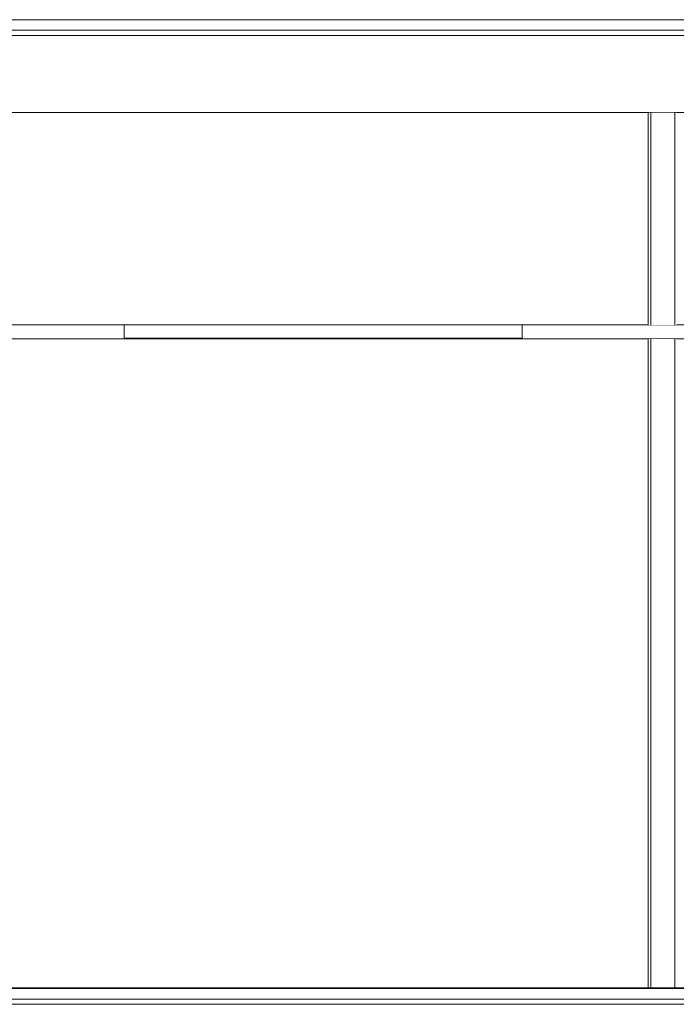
# Model space of a CAD drawing. Header units: millimetres. Extents: x -30280 to 107222, y -17460 to 4378.
# Tile 118 of 125: x 96397 to 98873, y -9870 to -6160. Entities that reach past the tile are written whole.
import ezdxf

# ---------------------------------------------------------------- set-up
doc = ezdxf.new("R2010")
doc.units = ezdxf.units.MM
doc.header["$MEASUREMENT"] = 0
doc.linetypes.add('Wipeout_Contour', pattern=[1000, 0, -1000])
for name, color, linetype in [('07_CR_Cel Ras pladur', 7, 'Continuous'), ('10_ESTR_Fotjats', 7, 'Continuous'), ('12_FAÇ_Façana', 7, 'Continuous'), ('Nuevo_07_CR_Cel Ras_lames', 7, 'Continuous'), ('Nuevo_08_E_Envans secs', 7, 'Continuous'), ('Nuevo_14_PAV_Soft Light Grey 0554', 7, 'Continuous')]:
    doc.layers.add(name, color=color, linetype=linetype)
for name, color, linetype, lineweight in [('07_CR_Cel Ras pladur_Pluma_Nº__1', 7, 'Continuous', 5), ('10_ESTR_Fotjats_Pluma_Nº__1', 7, 'Continuous', 5), ('12_FAÇ_Façana_Pluma_Nº__47', 7, 'Continuous', 20), ('Nuevo_07_CR_Cel Ras_lames_Pluma_Nº__1', 7, 'Continuous', 5), ('Nuevo_08_E_Envans secs_Pluma_Nº__47', 7, 'Continuous', 20), ('Nuevo_14_PAV_Soft Light Grey 0554_Pluma_Nº__29', 7, 'Continuous', 20)]:
    doc.layers.add(name, color=color, linetype=linetype, lineweight=lineweight)

# ---------------------------------------------------------------- blocks, each defined once
blk = doc.blocks.new('Elem Sección_277_2', base_point=(86943.2, -13460))
at = {"layer": '10_ESTR_Fotjats_Pluma_Nº__1', "color": 7, "linetype": 'Continuous', "lineweight": 5}
for p, q in [((107222.1, -9850), (82596.2, -9850)), ((107222.1, -9870), (82596.2, -9870))]:
    blk.add_line(p, q, dxfattribs=at)
blk = doc.blocks.new('Elem Sección_278_2', base_point=(86943.2, -13460))
at = {"layer": '10_ESTR_Fotjats_Pluma_Nº__1', "color": 7, "linetype": 'Continuous', "lineweight": 5}
for p, q in [((104112.2, -6160), (82884.8, -6160)), ((104112.2, -6200), (82596.2, -6200)), ((104112.2, -6220), (82596.2, -6220)), ((104074.2, -6510), (83079.8, -6510))]:
    blk.add_line(p, q, dxfattribs=at)
blk = doc.blocks.new('Elem Sección_283_2', base_point=(86943.2, -13460))
at = {"layer": '07_CR_Cel Ras pladur_Pluma_Nº__1', "color": 7, "linetype": 'Continuous', "lineweight": 5}
for p, q in [((96791.4, -7310), (96042.4, -7310)), ((98291.4, -7310), (96791.4, -7310)), ((99714.7, -7310), (98291.4, -7310)), ((104027.2, -7363), (84833.7, -7363))]:
    blk.add_line(p, q, dxfattribs=at)
blk = doc.blocks.new('Elem Sección_359_2', base_point=(86943.2, -13460))
at = {"color": 254, "linetype": 'Wipeout_Contour', "lineweight": 0, "ltscale": 396257.17203}
blk.add_wipeout([(98777.2, -6510), (98777.2, -7310), (98867.2, -7310), (98867.2, -6510)], dxfattribs=at).dxf.layer = '12_FAÇ_Façana'
at = {"color": 254, "linetype": 'Wipeout_Contour', "lineweight": 0, "ltscale": 396807.680419}
blk.add_wipeout([(98777.2, -9808), (98867.2, -9808), (98867.2, -7363), (98777.2, -7363)], dxfattribs=at).dxf.layer = '12_FAÇ_Façana'
at = {"color": 254, "linetype": 'Wipeout_Contour', "lineweight": 0, "ltscale": 396057.660747}
blk.add_wipeout([(98777.2, -6510), (98767.2, -6510), (98767.2, -7310), (98777.2, -7310)], dxfattribs=at).dxf.layer = '12_FAÇ_Façana'
at = {"color": 254, "linetype": 'Wipeout_Contour', "lineweight": 0, "ltscale": 396608.445732}
blk.add_wipeout([(98767.2, -9808), (98777.2, -9808), (98777.2, -7363), (98767.2, -7363)], dxfattribs=at).dxf.layer = '12_FAÇ_Façana'
at = {"layer": '12_FAÇ_Façana_Pluma_Nº__47', "color": 7, "linetype": 'Continuous', "lineweight": 20}
for p, q in [((98767.2, -7310), (98767.2, -6510)), ((98777.2, -7310), (98777.2, -6510)), ((98767.2, -9808), (98767.2, -7363)), ((98777.2, -9808), (98777.2, -7363))]:
    blk.add_line(p, q, dxfattribs=at)
blk = doc.blocks.new('Elem Sección_372_2', base_point=(86943.2, -13460))
at = {"color": 254, "linetype": 'Wipeout_Contour', "lineweight": 0, "ltscale": 396448.702136}
blk.add_wipeout([(98867.2, -6510), (98867.2, -7310), (98873.2, -7310), (98873.2, -6510)], dxfattribs=at).dxf.layer = 'Nuevo_08_E_Envans secs'
at = {"color": 254, "linetype": 'Wipeout_Contour', "lineweight": 0, "ltscale": 396998.945008}
blk.add_wipeout([(98873.2, -9808), (98873.2, -7363), (98867.2, -7363), (98867.2, -9808)], dxfattribs=at).dxf.layer = 'Nuevo_08_E_Envans secs'
at = {"layer": 'Nuevo_08_E_Envans secs_Pluma_Nº__47', "color": 7, "linetype": 'Continuous', "lineweight": 20}
for p, q in [((98867.2, -7310), (98867.2, -6510)), ((98867.2, -9808), (98867.2, -7363))]:
    blk.add_line(p, q, dxfattribs=at)
blk = doc.blocks.new('Elem Sección_388_2', base_point=(86943.2, -13460))
at = {"layer": 'Nuevo_07_CR_Cel Ras_lames_Pluma_Nº__1', "color": 7, "linetype": 'Continuous', "lineweight": 5}
for p, q in [((96791.4, -7310), (96791.4, -7360)), ((98291.4, -7310), (98291.4, -7360)), ((98291.4, -7360), (96791.4, -7360))]:
    blk.add_line(p, q, dxfattribs=at)
blk = doc.blocks.new('Elem Sección_429_2', base_point=(86943.2, -13460))
at = {"layer": 'Nuevo_14_PAV_Soft Light Grey 0554_Pluma_Nº__29', "color": 7, "linetype": 'Continuous', "lineweight": 20}
blk.add_line((104027.2, -9808), (84943.7, -9808), dxfattribs=at)
at = {"layer": 'Nuevo_14_PAV_Soft Light Grey 0554_Pluma_Nº__29', "color": 7, "linetype": 'Continuous', "lineweight": 20, "flags": 128}
blk.add_lwpolyline([(104074.2, -9810), (104027.2, -9810), (84943.7, -9810)], dxfattribs=at)

msp = doc.modelspace()

# ---------------------------------------------------------------- block references
at = {"layer": '07_CR_Cel Ras pladur', "lineweight": 0}
msp.add_blockref('Elem Sección_283_2', (86943.2, -13460), dxfattribs=at)
at = {"layer": '10_ESTR_Fotjats', "lineweight": 0}
for name in ['Elem Sección_278_2', 'Elem Sección_277_2']:
    msp.add_blockref(name, (86943.2, -13460), dxfattribs=at)
at = {"layer": 'Nuevo_07_CR_Cel Ras_lames', "lineweight": 0}
msp.add_blockref('Elem Sección_388_2', (86943.2, -13460), dxfattribs=at)

# ---------------------------------------------------------------- next in the draw order: block references
at = {"layer": '12_FAÇ_Façana', "lineweight": 0}
msp.add_blockref('Elem Sección_359_2', (86943.2, -13460), dxfattribs=at)

# ---------------------------------------------------------------- next in the draw order: block references
at = {"layer": 'Nuevo_08_E_Envans secs', "lineweight": 0}
msp.add_blockref('Elem Sección_372_2', (86943.2, -13460), dxfattribs=at)

# ---------------------------------------------------------------- next in the draw order: block references
at = {"layer": 'Nuevo_14_PAV_Soft Light Grey 0554', "lineweight": 0}
msp.add_blockref('Elem Sección_429_2', (86943.2, -13460), dxfattribs=at)

doc.saveas('drawing.dxf')
